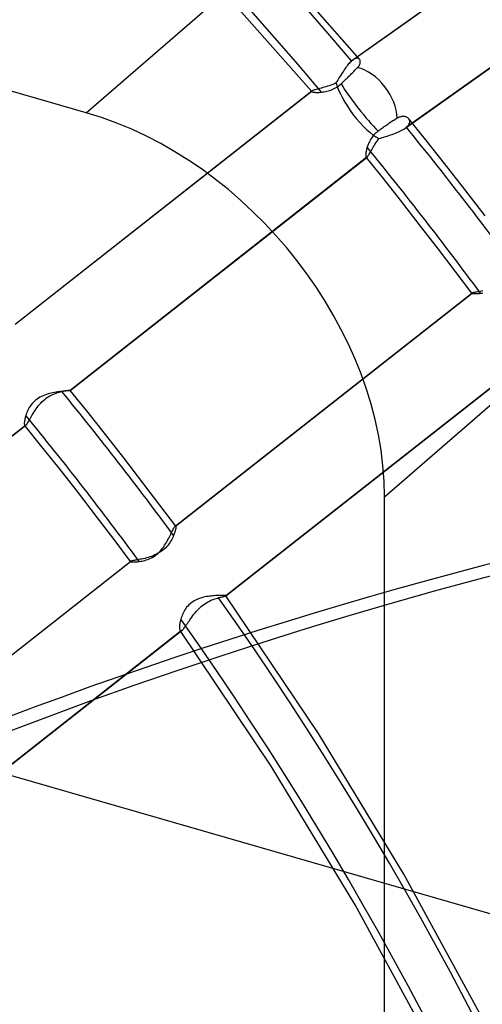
# Model space of a CAD drawing. Header units: millimetres. Extents: x -192 to 186, y -241 to 236.
# Tile 58 of 87: x 60 to 72, y 33 to 59. Entities that reach past the tile are written whole.
import ezdxf

# ---------------------------------------------------------------- set-up
doc = ezdxf.new("R2010")
doc.units = ezdxf.units.MM
doc.layers.add('MAIN-1', color=7, linetype='Continuous')
doc.layers.add('MAIN-2', color=7, linetype='Continuous')

msp = doc.modelspace()

# ---------------------------------------------------------------- linework, layer by layer
at = {"layer": 'MAIN-1'}
for centre, major_axis, start_param, end_param in [((-0.5, -0.433), (106.054, -122.46), 0.713724, 3.466968), ((-4.75, -4.114), (-100.489, 116.035), -2.427868, -0.857072), ((-40.5, -35.074), (-100.489, 116.035), -3.141592, -0.857072), ((-40.5, -35.074), (99.835, -115.279), 0, 2.284521)]:
    msp.add_ellipse(centre, major_axis=major_axis, ratio=0.75, start_param=start_param, end_param=end_param, dxfattribs=at)
at = {"layer": 'MAIN-2'}
for p, q in [((61.647, 56.408), (78.976, 71.416)), ((61.647, 56.408), (12.496, 70.597)), ((68.732, 57.812), (75.096, 62.338)), ((68.697, 57.784), (75.056, 62.307)), ((69.571, 46.196), (87.34, 61.586)), ((68.908, 57.83), (66.108, 61.019)), ((70.117, 55.99), (76.474, 60.511)), ((76.509, 60.539), (70.156, 56.021)), ((67.638, 56.97), (64.886, 60.096)), ((68.568, 57.641), (68.546, 57.611)), ((68.59, 57.669), (68.568, 57.641)), ((68.611, 57.696), (68.59, 57.669)), ((68.633, 57.721), (68.611, 57.696)), ((68.655, 57.744), (68.633, 57.721)), ((68.676, 57.765), (68.655, 57.744)), ((68.697, 57.784), (68.676, 57.765)), ((68.703, 57.789), (68.697, 57.784)), ((68.709, 57.794), (68.703, 57.789)), ((68.715, 57.799), (68.709, 57.794)), ((68.721, 57.803), (68.715, 57.799)), ((68.727, 57.808), (68.721, 57.803)), ((68.732, 57.812), (68.727, 57.808)), ((68.754, 57.826), (68.732, 57.812)), ((68.774, 57.837), (68.754, 57.826)), ((68.793, 57.846), (68.774, 57.837)), ((68.812, 57.852), (68.793, 57.846)), ((68.829, 57.856), (68.812, 57.852)), ((68.846, 57.857), (68.829, 57.856)), ((68.861, 57.856), (68.846, 57.857)), ((68.859, 57.61), (68.878, 57.632)), ((68.875, 57.852), (68.861, 57.856)), ((68.887, 57.847), (68.875, 57.852)), ((68.878, 57.632), (68.894, 57.653)), ((68.898, 57.839), (68.887, 57.847)), ((68.894, 57.653), (68.906, 57.675)), ((68.908, 57.83), (68.898, 57.839)), ((68.906, 57.675), (68.916, 57.696)), ((68.916, 57.818), (68.908, 57.83)), ((68.923, 57.804), (68.916, 57.818)), ((68.916, 57.696), (68.923, 57.716)), ((68.927, 57.789), (68.923, 57.804)), ((68.923, 57.716), (68.928, 57.736)), ((68.93, 57.773), (68.927, 57.789)), ((68.928, 57.736), (68.93, 57.755)), ((68.93, 57.755), (68.93, 57.773)), ((68.393, 57.376), (68.372, 57.341)), ((68.415, 57.411), (68.393, 57.376)), ((68.437, 57.447), (68.415, 57.411)), ((68.458, 57.481), (68.437, 57.447)), ((68.48, 57.515), (68.458, 57.481)), ((68.502, 57.548), (68.48, 57.515)), ((68.524, 57.58), (68.502, 57.548)), ((68.546, 57.611), (68.524, 57.58)), ((68.58, 57.33), (68.604, 57.355)), ((68.604, 57.355), (68.628, 57.378)), ((68.628, 57.378), (68.652, 57.401)), ((68.652, 57.401), (68.676, 57.425)), ((68.676, 57.425), (68.7, 57.449)), ((68.7, 57.449), (68.723, 57.472)), ((68.723, 57.472), (68.745, 57.494)), ((68.745, 57.494), (68.767, 57.516)), ((68.767, 57.516), (68.787, 57.536)), ((68.787, 57.536), (68.806, 57.555)), ((68.806, 57.555), (68.824, 57.574)), ((68.824, 57.574), (68.842, 57.592)), ((68.842, 57.592), (68.859, 57.61)), ((68.018, 57.099), (67.976, 57.087)), ((68.062, 57.112), (68.018, 57.099)), ((68.106, 57.127), (68.062, 57.112)), ((68.151, 57.143), (68.106, 57.127)), ((68.197, 57.161), (68.151, 57.143)), ((68.242, 57.18), (68.197, 57.161)), ((68.288, 57.201), (68.242, 57.18)), ((68.309, 57.236), (68.288, 57.201)), ((68.288, 57.076), (68.323, 57.098)), ((68.33, 57.27), (68.309, 57.236)), ((68.323, 57.098), (68.357, 57.123)), ((68.351, 57.305), (68.33, 57.27)), ((68.372, 57.341), (68.351, 57.305)), ((68.357, 57.123), (68.389, 57.149)), ((68.389, 57.149), (68.421, 57.177)), ((68.421, 57.177), (68.447, 57.202)), ((68.447, 57.202), (68.473, 57.228)), ((68.473, 57.228), (68.5, 57.254)), ((68.5, 57.254), (68.527, 57.28)), ((68.527, 57.28), (68.554, 57.305)), ((68.554, 57.305), (68.58, 57.33)), ((59.753, 50.781), (67.643, 56.986)), ((59.755, 50.781), (67.653, 56.992)), ((67.637, 56.98), (67.636, 56.977)), ((67.636, 56.977), (67.636, 56.975)), ((67.636, 56.975), (67.636, 56.972)), ((67.636, 56.972), (67.638, 56.97)), ((67.639, 56.983), (67.637, 56.98)), ((67.638, 56.97), (67.643, 56.966)), ((67.643, 56.986), (67.639, 56.983)), ((67.644, 56.987), (67.643, 56.986)), ((67.643, 56.966), (67.651, 56.962)), ((67.646, 56.988), (67.644, 56.987)), ((67.647, 56.989), (67.646, 56.988)), ((67.649, 56.99), (67.647, 56.989)), ((67.651, 56.991), (67.649, 56.99)), ((67.653, 56.992), (67.651, 56.991)), ((67.651, 56.962), (67.662, 56.959)), ((67.667, 56.999), (67.653, 56.992)), ((67.662, 56.959), (67.676, 56.956)), ((67.685, 57.006), (67.667, 56.999)), ((67.676, 56.956), (67.692, 56.953)), ((67.706, 57.013), (67.685, 57.006)), ((67.692, 56.953), (67.711, 56.951)), ((67.73, 57.02), (67.706, 57.013)), ((67.711, 56.951), (67.733, 56.95)), ((67.758, 57.028), (67.73, 57.02)), ((67.733, 56.95), (67.756, 56.949)), ((67.756, 56.949), (67.781, 56.948)), ((67.789, 57.036), (67.758, 57.028)), ((67.781, 56.948), (67.809, 56.949)), ((67.822, 57.045), (67.789, 57.036)), ((67.809, 56.949), (67.837, 56.95)), ((67.858, 57.054), (67.822, 57.045)), ((67.837, 56.95), (67.868, 56.952)), ((67.895, 57.064), (67.858, 57.054)), ((67.868, 56.952), (67.9, 56.955)), ((67.935, 57.075), (67.895, 57.064)), ((67.9, 56.955), (67.933, 56.959)), ((67.933, 56.959), (67.967, 56.964)), ((67.976, 57.087), (67.935, 57.075)), ((67.967, 56.964), (68.001, 56.97)), ((68.001, 56.97), (68.037, 56.978)), ((68.037, 56.978), (68.073, 56.987)), ((68.073, 56.987), (68.109, 56.997)), ((68.109, 56.997), (68.145, 57.009)), ((68.145, 57.009), (68.181, 57.023)), ((68.181, 57.023), (68.217, 57.039)), ((68.217, 57.039), (68.253, 57.057)), ((68.253, 57.057), (68.288, 57.076)), ((70.029, 56.306), (70.006, 56.301)), ((70.051, 56.308), (70.029, 56.306)), ((70.072, 56.309), (70.051, 56.308)), ((70.092, 56.308), (70.072, 56.309)), ((70.112, 56.305), (70.092, 56.308)), ((70.13, 56.301), (70.112, 56.305)), ((69.577, 56.041), (69.548, 56.021)), ((69.606, 56.061), (69.577, 56.041)), ((69.635, 56.08), (69.606, 56.061)), ((69.662, 56.099), (69.635, 56.08)), ((69.688, 56.117), (69.662, 56.099)), ((69.715, 56.135), (69.688, 56.117)), ((69.742, 56.153), (69.715, 56.135)), ((69.769, 56.17), (69.742, 56.153)), ((69.795, 56.188), (69.769, 56.17)), ((69.821, 56.204), (69.795, 56.188)), ((69.845, 56.22), (69.821, 56.204)), ((69.869, 56.234), (69.845, 56.22)), ((69.891, 56.248), (69.869, 56.234)), ((69.912, 56.261), (69.891, 56.248)), ((69.936, 56.274), (69.912, 56.261)), ((69.96, 56.286), (69.936, 56.274)), ((69.983, 56.294), (69.96, 56.286)), ((70.006, 56.301), (69.983, 56.294)), ((70.148, 56.295), (70.13, 56.301)), ((70.164, 56.288), (70.148, 56.295)), ((70.179, 56.28), (70.164, 56.288)), ((70.177, 56.04), (70.195, 56.059)), ((70.193, 56.271), (70.179, 56.28)), ((70.206, 56.26), (70.193, 56.271)), ((70.195, 56.059), (70.21, 56.078)), ((70.217, 56.249), (70.206, 56.26)), ((70.21, 56.078), (70.223, 56.097)), ((70.227, 56.235), (70.217, 56.249)), ((70.696, 55.654), (70.218, 56.247)), ((70.223, 56.097), (70.232, 56.116)), ((70.235, 56.22), (70.227, 56.235)), ((70.232, 56.116), (70.239, 56.135)), ((70.24, 56.204), (70.235, 56.22)), ((70.239, 56.135), (70.243, 56.153)), ((70.244, 56.188), (70.24, 56.204)), ((70.243, 56.153), (70.245, 56.171)), ((70.245, 56.171), (70.244, 56.188)), ((69.267, 55.787), (69.245, 55.758)), ((69.291, 55.816), (69.267, 55.787)), ((69.317, 55.843), (69.291, 55.816)), ((69.345, 55.87), (69.317, 55.843)), ((69.374, 55.895), (69.345, 55.87)), ((69.405, 55.919), (69.374, 55.895)), ((69.433, 55.939), (69.405, 55.919)), ((69.46, 55.959), (69.433, 55.939)), ((69.489, 55.979), (69.46, 55.959)), ((69.518, 56), (69.489, 55.979)), ((69.548, 56.021), (69.518, 56)), ((69.599, 55.774), (69.643, 55.788)), ((69.643, 55.788), (69.689, 55.802)), ((69.689, 55.802), (69.733, 55.817)), ((69.733, 55.817), (69.778, 55.831)), ((69.778, 55.831), (69.821, 55.847)), ((69.821, 55.847), (69.864, 55.862)), ((69.864, 55.862), (69.905, 55.879)), ((69.905, 55.879), (69.945, 55.896)), ((69.945, 55.896), (69.984, 55.913)), ((69.984, 55.913), (70.02, 55.931)), ((70.02, 55.931), (70.055, 55.95)), ((70.055, 55.95), (70.087, 55.97)), ((70.087, 55.97), (70.117, 55.99)), ((70.117, 55.99), (70.124, 55.995)), ((70.124, 55.995), (70.131, 56)), ((70.131, 56), (70.137, 56.005)), ((70.137, 56.005), (70.144, 56.01)), ((70.144, 56.01), (70.15, 56.015)), ((70.15, 56.015), (70.156, 56.021)), ((70.156, 56.021), (70.177, 56.04)), ((69.123, 55.519), (69.113, 55.49)), ((69.133, 55.548), (69.123, 55.519)), ((69.145, 55.577), (69.133, 55.548)), ((69.158, 55.607), (69.145, 55.577)), ((69.172, 55.637), (69.158, 55.607)), ((69.188, 55.668), (69.172, 55.637)), ((69.205, 55.698), (69.188, 55.668)), ((69.224, 55.728), (69.205, 55.698)), ((69.245, 55.758), (69.224, 55.728)), ((69.274, 55.491), (69.296, 55.527)), ((69.296, 55.527), (69.318, 55.565)), ((69.318, 55.565), (69.342, 55.603)), ((69.342, 55.603), (69.368, 55.642)), ((69.368, 55.642), (69.395, 55.681)), ((69.395, 55.681), (69.423, 55.719)), ((69.423, 55.719), (69.466, 55.733)), ((69.466, 55.733), (69.51, 55.747)), ((69.51, 55.747), (69.554, 55.76)), ((69.554, 55.76), (69.599, 55.774)), ((71.169, 55.058), (70.696, 55.654)), ((69.074, 55.308), (69.073, 55.291)), ((69.073, 55.291), (69.073, 55.276)), ((69.073, 55.276), (69.073, 55.262)), ((69.073, 55.262), (69.074, 55.25)), ((69.076, 55.327), (69.074, 55.308)), ((69.079, 55.347), (69.076, 55.327)), ((69.083, 55.369), (69.079, 55.347)), ((69.087, 55.391), (69.083, 55.369)), ((69.092, 55.415), (69.087, 55.391)), ((69.098, 55.439), (69.092, 55.415)), ((69.105, 55.464), (69.098, 55.439)), ((69.113, 55.49), (69.105, 55.464)), ((69.129, 55.25), (69.141, 55.266)), ((69.141, 55.266), (69.154, 55.285)), ((69.154, 55.285), (69.168, 55.308)), ((69.168, 55.308), (69.183, 55.333)), ((69.183, 55.333), (69.2, 55.36)), ((69.2, 55.36), (69.217, 55.39)), ((69.217, 55.39), (69.235, 55.422)), ((69.235, 55.422), (69.254, 55.456)), ((69.254, 55.456), (69.274, 55.491)), ((69.099, 55.223), (61.215, 49.023)), ((61.219, 49.024), (69.108, 55.228)), ((69.074, 55.25), (69.076, 55.24)), ((69.076, 55.24), (69.079, 55.232)), ((69.079, 55.232), (69.082, 55.226)), ((69.082, 55.226), (69.085, 55.224)), ((69.542, 54.655), (69.082, 55.226)), ((69.085, 55.224), (69.087, 55.222)), ((69.087, 55.222), (69.09, 55.221)), ((69.09, 55.221), (69.093, 55.221)), ((69.093, 55.221), (69.096, 55.222)), ((69.096, 55.222), (69.099, 55.223)), ((69.099, 55.223), (69.1, 55.223)), ((69.1, 55.223), (69.102, 55.224)), ((69.102, 55.224), (69.104, 55.225)), ((69.104, 55.225), (69.105, 55.226)), ((69.105, 55.226), (69.107, 55.227)), ((69.107, 55.227), (69.108, 55.228)), ((69.108, 55.228), (69.118, 55.238)), ((69.118, 55.238), (69.129, 55.25)), ((71.712, 54.364), (71.169, 55.058)), ((69.998, 54.081), (69.542, 54.655)), ((72.249, 53.667), (71.712, 54.364)), ((70.507, 53.43), (69.998, 54.081)), ((8.879, 53.44), (88.121, 30.565)), ((71.012, 52.775), (70.507, 53.43)), ((71.454, 52.191), (71.012, 52.775)), ((71.893, 51.605), (71.454, 52.191)), ((64.01, 45.409), (71.894, 51.609)), ((64.017, 45.413), (71.901, 51.612)), ((71.893, 51.607), (71.892, 51.607)), ((71.892, 51.607), (71.892, 51.606)), ((71.892, 51.606), (71.892, 51.605)), ((71.892, 51.605), (71.893, 51.605)), ((71.894, 51.609), (71.893, 51.608)), ((71.893, 51.608), (71.893, 51.607)), ((71.893, 51.605), (71.895, 51.603)), ((71.895, 51.609), (71.894, 51.609)), ((71.896, 51.61), (71.895, 51.609)), ((71.895, 51.603), (71.9, 51.601)), ((71.897, 51.61), (71.896, 51.61)), ((71.898, 51.611), (71.897, 51.61)), ((71.899, 51.612), (71.898, 51.611)), ((71.901, 51.612), (71.899, 51.612)), ((71.9, 51.601), (71.907, 51.6)), ((71.911, 51.616), (71.901, 51.612)), ((71.907, 51.6), (71.916, 51.598)), ((71.924, 51.619), (71.911, 51.616)), ((71.916, 51.598), (71.927, 51.597)), ((71.942, 51.623), (71.924, 51.619)), ((71.927, 51.597), (71.94, 51.596)), ((71.94, 51.596), (71.954, 51.596)), ((71.963, 51.627), (71.942, 51.623)), ((71.954, 51.596), (71.971, 51.596)), ((71.987, 51.632), (71.963, 51.627)), ((71.971, 51.596), (71.989, 51.596)), ((72.015, 51.637), (71.987, 51.632)), ((71.989, 51.596), (72.008, 51.597)), ((72.008, 51.597), (72.03, 51.598)), ((72.045, 51.642), (72.015, 51.637)), ((72.03, 51.598), (72.052, 51.599)), ((72.078, 51.648), (72.045, 51.642)), ((72.052, 51.599), (72.076, 51.601)), ((72.076, 51.601), (72.101, 51.604)), ((72.113, 51.655), (72.078, 51.648)), ((72.101, 51.604), (72.127, 51.607)), ((72.151, 51.662), (72.113, 51.655)), ((72.127, 51.607), (72.155, 51.611)), ((72.19, 51.67), (72.151, 51.662)), ((72.155, 51.611), (72.185, 51.616)), ((65.357, 43.558), (73.27, 49.781)), ((73.256, 49.772), (65.358, 43.561)), ((60.845, 48.975), (60.804, 48.967)), ((60.886, 48.981), (60.845, 48.975)), ((60.884, 48.964), (60.923, 48.976)), ((60.925, 48.987), (60.886, 48.981)), ((60.923, 48.976), (60.961, 48.986)), ((60.963, 48.992), (60.925, 48.987)), ((60.961, 48.986), (60.997, 48.995)), ((60.999, 48.997), (60.963, 48.992)), ((60.997, 48.995), (61.021, 49)), ((61.033, 49.001), (60.999, 48.997)), ((61.021, 49), (61.044, 49.005)), ((61.065, 49.005), (61.033, 49.001)), ((61.044, 49.005), (61.066, 49.008)), ((61.094, 49.008), (61.065, 49.005)), ((61.066, 49.008), (61.086, 49.012)), ((61.086, 49.012), (61.106, 49.015)), ((61.121, 49.011), (61.094, 49.008)), ((61.106, 49.015), (61.124, 49.017)), ((61.145, 49.014), (61.121, 49.011)), ((61.124, 49.017), (61.141, 49.019)), ((61.141, 49.019), (61.156, 49.021)), ((61.166, 49.016), (61.145, 49.014)), ((61.156, 49.021), (61.17, 49.023)), ((61.183, 49.018), (61.166, 49.016)), ((61.17, 49.023), (61.183, 49.024)), ((61.183, 49.024), (61.193, 49.024)), ((61.198, 49.02), (61.183, 49.018)), ((61.193, 49.024), (61.202, 49.025)), ((61.208, 49.022), (61.198, 49.02)), ((61.202, 49.025), (61.209, 49.025)), ((61.215, 49.023), (61.208, 49.022)), ((61.209, 49.025), (61.214, 49.025)), ((61.214, 49.025), (61.218, 49.025)), ((61.216, 49.023), (61.215, 49.023)), ((61.217, 49.023), (61.216, 49.023)), ((61.218, 49.024), (61.217, 49.023)), ((61.218, 49.025), (61.219, 49.024)), ((61.219, 49.024), (61.218, 49.024)), ((61.218, 49.024), (61.218, 49.024)), ((61.219, 49.024), (61.219, 49.024)), ((61.219, 49.024), (61.219, 49.024)), ((61.219, 49.024), (61.219, 49.024)), ((61.219, 49.024), (61.219, 49.024)), ((61.219, 49.024), (61.219, 49.024)), ((61.219, 49.024), (61.219, 49.024)), ((61.219, 49.024), (61.219, 49.024)), ((61.661, 48.478), (61.219, 49.024)), ((60.268, 48.736), (60.236, 48.704)), ((60.302, 48.765), (60.268, 48.736)), ((60.339, 48.793), (60.302, 48.765)), ((60.377, 48.818), (60.339, 48.793)), ((60.417, 48.841), (60.377, 48.818)), ((60.458, 48.862), (60.417, 48.841)), ((60.439, 48.686), (60.474, 48.723)), ((60.5, 48.881), (60.458, 48.862)), ((60.474, 48.723), (60.512, 48.757)), ((60.543, 48.898), (60.5, 48.881)), ((60.512, 48.757), (60.551, 48.79)), ((60.587, 48.913), (60.543, 48.898)), ((60.551, 48.79), (60.592, 48.821)), ((60.63, 48.927), (60.587, 48.913)), ((60.592, 48.821), (60.633, 48.849)), ((60.674, 48.939), (60.63, 48.927)), ((60.633, 48.849), (60.675, 48.874)), ((60.718, 48.949), (60.674, 48.939)), ((60.675, 48.874), (60.717, 48.897)), ((60.717, 48.897), (60.76, 48.917)), ((60.761, 48.959), (60.718, 48.949)), ((60.76, 48.917), (60.802, 48.935)), ((60.804, 48.967), (60.761, 48.959)), ((60.802, 48.935), (60.843, 48.951)), ((60.843, 48.951), (60.884, 48.964)), ((60.078, 48.46), (60.064, 48.426)), ((60.094, 48.496), (60.078, 48.46)), ((60.112, 48.531), (60.094, 48.496)), ((60.132, 48.567), (60.112, 48.531)), ((60.154, 48.602), (60.132, 48.567)), ((60.179, 48.637), (60.154, 48.602)), ((60.206, 48.671), (60.179, 48.637)), ((60.236, 48.704), (60.206, 48.671)), ((60.236, 48.41), (60.26, 48.449)), ((60.26, 48.449), (60.286, 48.489)), ((60.286, 48.489), (60.313, 48.529)), ((60.313, 48.529), (60.342, 48.569)), ((60.342, 48.569), (60.372, 48.609)), ((60.372, 48.609), (60.405, 48.648)), ((60.405, 48.648), (60.439, 48.686)), ((62.098, 47.928), (61.661, 48.478)), ((60.004, 48.194), (60.002, 48.175)), ((60.007, 48.215), (60.004, 48.194)), ((60.01, 48.236), (60.007, 48.215)), ((60.014, 48.259), (60.01, 48.236)), ((60.02, 48.282), (60.014, 48.259)), ((60.026, 48.307), (60.02, 48.282)), ((60.032, 48.332), (60.026, 48.307)), ((60.04, 48.358), (60.032, 48.332)), ((60.051, 48.392), (60.04, 48.358)), ((60.064, 48.426), (60.051, 48.392)), ((60.101, 48.179), (60.117, 48.206)), ((60.117, 48.206), (60.134, 48.235)), ((60.134, 48.235), (60.152, 48.266)), ((60.152, 48.266), (60.171, 48.3)), ((60.171, 48.3), (60.191, 48.335)), ((60.191, 48.335), (60.213, 48.372)), ((60.213, 48.372), (60.236, 48.41)), ((60.028, 48.089), (52.144, 41.889)), ((52.147, 41.89), (60.038, 48.095)), ((60.002, 48.175), (60.001, 48.158)), ((60.001, 48.158), (60.001, 48.143)), ((60.001, 48.143), (60.001, 48.129)), ((60.001, 48.129), (60.002, 48.117)), ((60.002, 48.117), (60.004, 48.107)), ((60.004, 48.107), (60.007, 48.099)), ((60.007, 48.099), (60.011, 48.093)), ((60.011, 48.093), (60.013, 48.091)), ((60.469, 47.526), (60.011, 48.093)), ((60.013, 48.091), (60.016, 48.089)), ((60.016, 48.089), (60.018, 48.088)), ((60.018, 48.088), (60.021, 48.088)), ((60.021, 48.088), (60.025, 48.088)), ((60.025, 48.088), (60.028, 48.089)), ((60.028, 48.089), (60.029, 48.09)), ((60.029, 48.09), (60.031, 48.091)), ((60.031, 48.091), (60.033, 48.092)), ((60.033, 48.092), (60.034, 48.093)), ((60.034, 48.093), (60.036, 48.094)), ((60.036, 48.094), (60.038, 48.095)), ((60.038, 48.095), (60.048, 48.105)), ((60.048, 48.105), (60.06, 48.118)), ((60.06, 48.118), (60.072, 48.135)), ((60.072, 48.135), (60.086, 48.156)), ((60.086, 48.156), (60.101, 48.179)), ((62.642, 47.232), (62.098, 47.928)), ((60.923, 46.956), (60.469, 47.526)), ((63.181, 46.533), (62.642, 47.232)), ((61.438, 46.298), (60.923, 46.956)), ((63.605, 45.973), (63.181, 46.533)), ((61.948, 45.635), (61.438, 46.298)), ((69.571, -17.197), (69.571, 46.196)), ((64.024, 45.41), (63.605, 45.973)), ((62.387, 45.055), (61.948, 45.635)), ((63.936, 45.289), (63.95, 45.315)), ((63.95, 45.315), (63.962, 45.338)), ((63.962, 45.338), (63.974, 45.359)), ((63.974, 45.359), (63.985, 45.377)), ((63.985, 45.377), (63.994, 45.391)), ((63.994, 45.391), (64.003, 45.402)), ((64.003, 45.402), (64.01, 45.409)), ((64.01, 45.409), (64.011, 45.41)), ((64.011, 45.41), (64.013, 45.411)), ((64.017, 45.313), (64.012, 45.295)), ((64.013, 45.411), (64.014, 45.411)), ((64.014, 45.411), (64.015, 45.412)), ((64.015, 45.412), (64.016, 45.412)), ((64.016, 45.412), (64.017, 45.413)), ((64.017, 45.413), (64.018, 45.413)), ((64.021, 45.329), (64.017, 45.313)), ((64.018, 45.413), (64.019, 45.413)), ((64.019, 45.413), (64.021, 45.412)), ((64.021, 45.412), (64.022, 45.412)), ((64.023, 45.345), (64.021, 45.329)), ((64.022, 45.412), (64.023, 45.411)), ((64.023, 45.411), (64.024, 45.41)), ((64.026, 45.359), (64.023, 45.345)), ((64.024, 45.41), (64.026, 45.406)), ((64.026, 45.406), (64.027, 45.4)), ((64.027, 45.372), (64.026, 45.359)), ((64.027, 45.4), (64.028, 45.392)), ((64.028, 45.383), (64.027, 45.372)), ((64.028, 45.392), (64.028, 45.383)), ((62.821, 44.471), (62.387, 45.055)), ((63.798, 45.016), (63.818, 45.054)), ((63.818, 45.054), (63.837, 45.091)), ((63.837, 45.091), (63.856, 45.127)), ((63.856, 45.127), (63.874, 45.162)), ((63.874, 45.162), (63.891, 45.196)), ((63.891, 45.196), (63.907, 45.229)), ((63.919, 45.058), (63.898, 45.021)), ((63.907, 45.229), (63.922, 45.26)), ((63.937, 45.095), (63.919, 45.058)), ((63.922, 45.26), (63.936, 45.289)), ((63.954, 45.131), (63.937, 45.095)), ((63.969, 45.165), (63.954, 45.131)), ((63.978, 45.189), (63.969, 45.165)), ((63.987, 45.212), (63.978, 45.189)), ((63.994, 45.234), (63.987, 45.212)), ((64.001, 45.255), (63.994, 45.234)), ((64.007, 45.275), (64.001, 45.255)), ((64.012, 45.295), (64.007, 45.275)), ((63.618, 44.753), (63.649, 44.789)), ((63.649, 44.789), (63.677, 44.826)), ((63.677, 44.826), (63.705, 44.864)), ((63.723, 44.806), (63.685, 44.774)), ((63.705, 44.864), (63.73, 44.902)), ((63.758, 44.839), (63.723, 44.806)), ((63.73, 44.902), (63.754, 44.94)), ((63.754, 44.94), (63.777, 44.979)), ((63.791, 44.874), (63.758, 44.839)), ((63.777, 44.979), (63.798, 45.016)), ((63.821, 44.91), (63.791, 44.874)), ((63.849, 44.947), (63.821, 44.91)), ((63.874, 44.984), (63.849, 44.947)), ((63.898, 45.021), (63.874, 44.984)), ((63.042, 44.522), (63.007, 44.516)), ((63.08, 44.53), (63.042, 44.522)), ((63.119, 44.538), (63.08, 44.53)), ((63.16, 44.546), (63.119, 44.538)), ((63.202, 44.556), (63.16, 44.546)), ((63.246, 44.567), (63.202, 44.556)), ((63.243, 44.512), (63.283, 44.525)), ((63.29, 44.58), (63.246, 44.567)), ((63.283, 44.525), (63.323, 44.541)), ((63.335, 44.593), (63.29, 44.58)), ((63.323, 44.541), (63.363, 44.559)), ((63.381, 44.609), (63.335, 44.593)), ((63.363, 44.559), (63.402, 44.579)), ((63.426, 44.626), (63.381, 44.609)), ((63.402, 44.579), (63.441, 44.602)), ((63.472, 44.645), (63.426, 44.626)), ((63.441, 44.602), (63.479, 44.627)), ((63.517, 44.667), (63.472, 44.645)), ((63.479, 44.627), (63.516, 44.656)), ((63.516, 44.656), (63.552, 44.686)), ((63.561, 44.69), (63.517, 44.667)), ((63.552, 44.686), (63.586, 44.719)), ((63.604, 44.716), (63.561, 44.69)), ((63.586, 44.719), (63.618, 44.753)), ((63.645, 44.743), (63.604, 44.716)), ((63.685, 44.774), (63.645, 44.743)), ((54.939, 38.276), (62.823, 44.475)), ((54.945, 38.279), (62.83, 44.479)), ((62.822, 44.475), (62.821, 44.474)), ((62.821, 44.474), (62.821, 44.473)), ((62.821, 44.473), (62.821, 44.472)), ((62.821, 44.472), (62.821, 44.472)), ((62.821, 44.472), (62.821, 44.471)), ((62.821, 44.471), (62.824, 44.469)), ((62.823, 44.475), (62.822, 44.475)), ((62.824, 44.476), (62.823, 44.475)), ((62.825, 44.477), (62.824, 44.476)), ((62.824, 44.469), (62.829, 44.467)), ((62.826, 44.477), (62.825, 44.477)), ((62.827, 44.478), (62.826, 44.477)), ((62.828, 44.478), (62.827, 44.478)), ((62.83, 44.479), (62.828, 44.478)), ((62.829, 44.467), (62.836, 44.466)), ((62.84, 44.482), (62.83, 44.479)), ((62.836, 44.466), (62.845, 44.464)), ((62.854, 44.486), (62.84, 44.482)), ((62.845, 44.464), (62.856, 44.463)), ((62.871, 44.49), (62.854, 44.486)), ((62.856, 44.463), (62.869, 44.462)), ((62.869, 44.462), (62.883, 44.462)), ((62.892, 44.495), (62.871, 44.49)), ((62.883, 44.462), (62.9, 44.461)), ((62.916, 44.499), (62.892, 44.495)), ((62.9, 44.461), (62.918, 44.461)), ((62.944, 44.504), (62.916, 44.499)), ((62.918, 44.461), (62.938, 44.462)), ((62.938, 44.462), (62.959, 44.463)), ((62.974, 44.51), (62.944, 44.504)), ((62.959, 44.463), (62.981, 44.464)), ((63.007, 44.516), (62.974, 44.51)), ((62.981, 44.464), (63.005, 44.466)), ((63.005, 44.466), (63.03, 44.469)), ((63.03, 44.469), (63.056, 44.472)), ((63.056, 44.472), (63.091, 44.477)), ((63.091, 44.477), (63.128, 44.483)), ((63.128, 44.483), (63.165, 44.491)), ((63.165, 44.491), (63.204, 44.501)), ((63.204, 44.501), (63.243, 44.512)), ((64.633, 43.481), (64.592, 43.464)), ((64.675, 43.496), (64.633, 43.481)), ((64.717, 43.509), (64.675, 43.496)), ((64.759, 43.52), (64.717, 43.509)), ((64.801, 43.529), (64.759, 43.52)), ((64.843, 43.537), (64.801, 43.529)), ((64.884, 43.544), (64.843, 43.537)), ((64.924, 43.55), (64.884, 43.544)), ((64.965, 43.554), (64.924, 43.55)), ((65.004, 43.558), (64.965, 43.554)), ((65.043, 43.562), (65.004, 43.558)), ((65.022, 43.464), (65.06, 43.478)), ((65.08, 43.564), (65.043, 43.562)), ((65.06, 43.478), (65.096, 43.49)), ((65.116, 43.566), (65.08, 43.564)), ((65.096, 43.49), (65.131, 43.5)), ((65.151, 43.567), (65.116, 43.566)), ((65.131, 43.5), (65.163, 43.51)), ((65.183, 43.568), (65.151, 43.567)), ((65.163, 43.51), (65.188, 43.516)), ((65.213, 43.569), (65.183, 43.568)), ((65.188, 43.516), (65.211, 43.522)), ((65.211, 43.522), (65.233, 43.527)), ((65.241, 43.569), (65.213, 43.569)), ((65.233, 43.527), (65.253, 43.532)), ((65.267, 43.569), (65.241, 43.569)), ((65.253, 43.532), (65.272, 43.536)), ((65.289, 43.568), (65.267, 43.569)), ((65.272, 43.536), (65.29, 43.54)), ((65.309, 43.567), (65.289, 43.568)), ((65.29, 43.54), (65.305, 43.544)), ((65.305, 43.544), (65.319, 43.547)), ((65.325, 43.567), (65.309, 43.567)), ((65.319, 43.547), (65.331, 43.549)), ((65.339, 43.565), (65.325, 43.567)), ((65.331, 43.549), (65.34, 43.552)), ((65.348, 43.564), (65.339, 43.565)), ((65.34, 43.552), (65.348, 43.554)), ((65.355, 43.562), (65.348, 43.564)), ((65.348, 43.554), (65.354, 43.556)), ((65.354, 43.556), (65.357, 43.558)), ((65.358, 43.561), (65.355, 43.562)), ((65.357, 43.558), (65.358, 43.559)), ((65.358, 43.56), (65.358, 43.561)), ((65.358, 43.561), (65.358, 43.561)), ((65.358, 43.561), (65.358, 43.561)), ((65.358, 43.561), (65.358, 43.561)), ((65.358, 43.561), (65.358, 43.561)), ((65.358, 43.561), (65.358, 43.561)), ((65.358, 43.561), (65.358, 43.561)), ((67.815, 39.896), (65.358, 43.561)), ((65.358, 43.559), (65.358, 43.56)), ((65.358, 43.56), (65.358, 43.56)), ((65.358, 43.559), (65.358, 43.559)), ((65.358, 43.559), (65.358, 43.559)), ((64.29, 43.22), (64.267, 43.185)), ((64.315, 43.254), (64.29, 43.22)), ((64.343, 43.286), (64.315, 43.254)), ((64.372, 43.318), (64.343, 43.286)), ((64.404, 43.348), (64.372, 43.318)), ((64.439, 43.376), (64.404, 43.348)), ((64.475, 43.401), (64.439, 43.376)), ((64.513, 43.425), (64.475, 43.401)), ((64.552, 43.446), (64.513, 43.425)), ((64.592, 43.464), (64.552, 43.446)), ((64.603, 43.179), (64.637, 43.214)), ((64.637, 43.214), (64.672, 43.248)), ((64.672, 43.248), (64.709, 43.28)), ((64.709, 43.28), (64.747, 43.311)), ((64.747, 43.311), (64.786, 43.339)), ((64.786, 43.339), (64.825, 43.365)), ((64.825, 43.365), (64.865, 43.389)), ((64.865, 43.389), (64.905, 43.411)), ((64.905, 43.411), (64.945, 43.431)), ((64.945, 43.431), (64.984, 43.448)), ((64.984, 43.448), (65.022, 43.464)), ((64.171, 42.974), (64.16, 42.94)), ((64.183, 43.008), (64.171, 42.974)), ((64.196, 43.043), (64.183, 43.008)), ((64.211, 43.079), (64.196, 43.043)), ((64.228, 43.114), (64.211, 43.079)), ((64.247, 43.15), (64.228, 43.114)), ((64.267, 43.185), (64.247, 43.15)), ((64.402, 42.923), (64.427, 42.958)), ((64.427, 42.958), (64.453, 42.995)), ((64.453, 42.995), (64.48, 43.032)), ((64.48, 43.032), (64.509, 43.069)), ((64.509, 43.069), (64.539, 43.106)), ((64.539, 43.106), (64.57, 43.143)), ((64.57, 43.143), (64.603, 43.179)), ((64.127, 42.764), (64.125, 42.74)), ((64.125, 42.74), (64.125, 42.717)), ((64.125, 42.717), (64.125, 42.697)), ((64.125, 42.697), (64.127, 42.679)), ((64.129, 42.79), (64.127, 42.764)), ((64.133, 42.818), (64.129, 42.79)), ((64.138, 42.847), (64.133, 42.818)), ((64.144, 42.877), (64.138, 42.847)), ((64.152, 42.908), (64.144, 42.877)), ((64.16, 42.94), (64.152, 42.908)), ((64.225, 42.673), (64.241, 42.691)), ((64.241, 42.691), (64.257, 42.713)), ((64.257, 42.713), (64.275, 42.737)), ((64.275, 42.737), (64.294, 42.763)), ((64.294, 42.763), (64.314, 42.792)), ((64.314, 42.792), (64.335, 42.822)), ((64.335, 42.822), (64.356, 42.854)), ((64.356, 42.854), (64.379, 42.888)), ((64.379, 42.888), (64.402, 42.923)), ((56.277, 36.418), (64.196, 42.645)), ((64.181, 42.635), (56.279, 36.421)), ((64.127, 42.679), (64.131, 42.664)), ((64.131, 42.664), (64.135, 42.651)), ((64.135, 42.651), (64.14, 42.641)), ((64.14, 42.641), (64.145, 42.635)), ((66.559, 39.03), (64.14, 42.641)), ((64.145, 42.635), (64.151, 42.632)), ((64.151, 42.632), (64.158, 42.63)), ((64.158, 42.63), (64.165, 42.629)), ((64.165, 42.629), (64.173, 42.631)), ((64.173, 42.631), (64.181, 42.635)), ((64.181, 42.635), (64.184, 42.636)), ((64.184, 42.636), (64.186, 42.638)), ((64.186, 42.638), (64.188, 42.639)), ((64.188, 42.639), (64.191, 42.641)), ((64.191, 42.641), (64.193, 42.643)), ((64.193, 42.643), (64.196, 42.645)), ((64.196, 42.645), (64.21, 42.657)), ((64.21, 42.657), (64.225, 42.673)), ((70.085, 36.153), (67.815, 39.896)), ((68.792, 35.342), (66.559, 39.03)), ((72.159, 32.349), (70.085, 36.153)), ((70.831, 31.595), (68.792, 35.342))]:
    msp.add_line(p, q, dxfattribs=at)
for centre, major_axis, ratio, start_param, end_param in [((0, 0), (-105.399, 121.705), 0.75, -2.427868, 0.713724), ((-4.25, -3.681), (-99.835, 115.279), 0.75, -2.427868, -0.857072), ((21.428, 18.557), (-53.611, 61.905), 0.75, -1.586575, -0.127569), ((21.428, 18.557), (52.613, -60.752), 0.75, 1.553416, 3.015626), ((22, 19.053), (30.793, -35.557), 0.75, -0.857072, 2.284521), ((21.5, 18.62), (31.448, -36.313), 0.75, 0.713724, 2.114858), ((69.009, 56.605), (-0.663, 0.932), 0.65974, -1.507724, -0.65675), ((69.009, 56.605), (0.685, -0.916), 0.317054, -2.489862, -0.579325), ((69.009, 56.605), (-0.707, 0.899), 0.13479, 0.779665, 2.326569), ((69.009, 56.605), (-0.663, 0.932), 0.65974, -2.350082, -1.507724), ((61.647, 48.484), (-5.99, 6.917), 0.75, -2.427868, -0.857072), ((21.428, 18.557), (-53.611, 61.905), 0.75, -1.670407, -1.614534), ((21.428, 18.557), (52.613, -60.752), 0.75, 1.468503, 1.529742), ((17.028, 14.747), (-48.619, 56.141), 0.75, -1.675147, -1.609793), ((17.028, 14.747), (47.621, -54.988), 0.75, 1.465266, 1.532979), ((84.767, -107.909), (-48.2, -151.098), 0.807621, -2.859097, -2.491229), ((85.329, -108.088), (48.2, 151.098), 0.807621, 0.282496, 0.848549), ((17.028, 14.747), (-48.619, 56.141), 0.75, -2.427868, -1.702721), ((17.028, 14.747), (47.621, -54.988), 0.75, 0.713724, 1.439222), ((-0.5, -0.433), (106.054, -122.46), 0.75, -2.427868, -0.325375), ((0, 0), (-105.399, 121.705), 0.75, 0.713724, 3.855317), ((12.628, 10.936), (-43.628, 50.377), 0.75, -2.427868, -1.709705), ((12.628, 10.936), (42.629, -49.224), 0.75, 0.713724, 1.432325)]:
    msp.add_ellipse(centre, major_axis=major_axis, ratio=ratio, start_param=start_param, end_param=end_param, dxfattribs=at)

doc.saveas('drawing.dxf')
